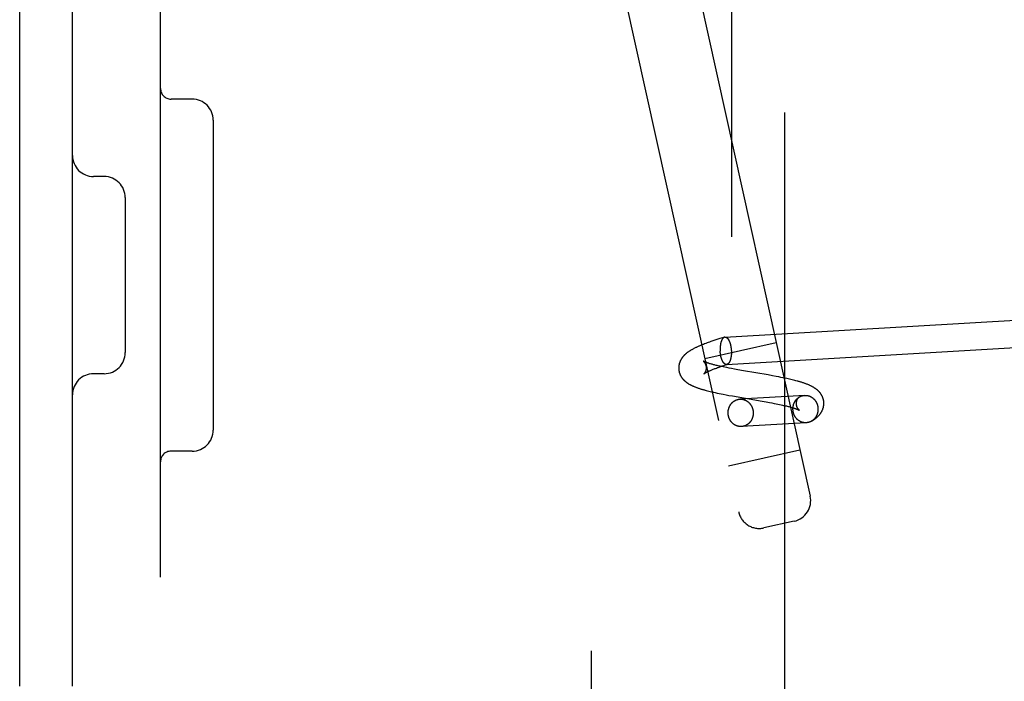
# Model space of a CAD drawing. Header units: inches. Extents: x 0 to 184, y 0 to 119.
# Tile 78 of 116: x 100.819 to 102.217, y 44.233 to 45.172. Entities that reach past the tile are written whole.
import ezdxf

# ---------------------------------------------------------------- set-up
doc = ezdxf.new("R2010")
doc.units = ezdxf.units.IN
doc.header["$LTSCALE"] = 10.121375
doc.header["$MEASUREMENT"] = 0
doc.linetypes.add('HIDDEN', pattern=[0.2, 0.1, -0.1])
doc.layers.add('DEFAULT_2', color=8, linetype='HIDDEN')

msp = doc.modelspace()

# ---------------------------------------------------------------- linework, layer by layer
at = {"layer": 'DEFAULT_2', "color": 8, "linetype": 'HIDDEN'}
for p, q in [((100.8185, 42.2016), (100.8185, 47.7016)), ((100.8935, 42.2016), (100.8935, 47.7016)), ((101.0185, 42.3566), (101.0185, 47.5466)), ((101.631, 43.2641), (101.631, 46.6391)), ((101.8295, 45.876), (101.8295, 44.0272)), ((101.9056, 44.0285), (101.9056, 45.8747)), ((101.5923, 45.5913), (101.8399, 44.4734)), ((101.7479, 45.3698), (101.9415, 44.4959)), ((101.0635, 45.0596), (101.0335, 45.0596)), ((101.0935, 45.0296), (101.0935, 44.5896)), ((100.9385, 44.9496), (100.9235, 44.9496)), ((100.9685, 44.9196), (100.9685, 44.6996)), ((101.8204, 44.7216), (102.3093, 44.7502)), ((101.8102, 44.7185), (101.8075, 44.7176)), ((101.813, 44.7194), (101.8102, 44.7185)), ((101.8168, 44.7206), (101.813, 44.7194)), ((101.8196, 44.7215), (101.8168, 44.7206)), ((101.7898, 44.7113), (101.7881, 44.7107)), ((101.7915, 44.712), (101.7898, 44.7113)), ((101.7933, 44.7126), (101.7915, 44.712)), ((101.7917, 44.6912), (101.8933, 44.7137)), ((101.795, 44.7133), (101.7933, 44.7126)), ((101.7967, 44.7139), (101.795, 44.7133)), ((101.7985, 44.7145), (101.7967, 44.7139)), ((101.8002, 44.7152), (101.7985, 44.7145)), ((101.802, 44.7158), (101.8002, 44.7152)), ((101.8047, 44.7167), (101.802, 44.7158)), ((101.8075, 44.7176), (101.8047, 44.7167)), ((101.8227, 44.6827), (102.2684, 44.7087)), ((101.7991, 44.6838), (101.7982, 44.6841)), ((101.8001, 44.6835), (101.7991, 44.6838)), ((101.8011, 44.6833), (101.8001, 44.6835)), ((101.8021, 44.683), (101.8011, 44.6833)), ((101.8032, 44.6827), (101.8021, 44.683)), ((101.8043, 44.6824), (101.8032, 44.6827)), ((101.8038, 44.6759), (101.8049, 44.6764)), ((101.8055, 44.6821), (101.8043, 44.6824)), ((101.8049, 44.6764), (101.806, 44.6768)), ((101.8067, 44.6818), (101.8055, 44.6821)), ((101.806, 44.6768), (101.8072, 44.6772)), ((101.808, 44.6814), (101.8067, 44.6818)), ((101.8072, 44.6772), (101.8084, 44.6777)), ((101.8093, 44.6811), (101.808, 44.6814)), ((101.8084, 44.6777), (101.8097, 44.6782)), ((101.8107, 44.6808), (101.8093, 44.6811)), ((101.8097, 44.6782), (101.811, 44.6786)), ((101.8121, 44.6805), (101.8107, 44.6808)), ((101.811, 44.6786), (101.8123, 44.6791)), ((101.8135, 44.6802), (101.8121, 44.6805)), ((101.8123, 44.6791), (101.8144, 44.6798)), ((101.8157, 44.6797), (101.8135, 44.6802)), ((101.8144, 44.6798), (101.8166, 44.6806)), ((101.818, 44.6792), (101.8157, 44.6797)), ((101.8166, 44.6806), (101.8188, 44.6813)), ((101.8204, 44.6787), (101.818, 44.6792)), ((101.8188, 44.6813), (101.8211, 44.6821)), ((101.8229, 44.6782), (101.8204, 44.6787)), ((101.8211, 44.6821), (101.8235, 44.6829)), ((101.8262, 44.6775), (101.8229, 44.6782)), ((101.8297, 44.6769), (101.8262, 44.6775)), ((101.8342, 44.676), (101.8297, 44.6769)), ((100.9385, 44.6696), (100.9235, 44.6696)), ((101.7981, 44.6736), (101.799, 44.6739)), ((101.799, 44.6739), (101.7998, 44.6743)), ((101.7998, 44.6743), (101.8007, 44.6747)), ((101.8007, 44.6747), (101.8017, 44.6751)), ((101.8017, 44.6751), (101.8027, 44.6755)), ((101.8027, 44.6755), (101.8038, 44.6759)), ((101.8389, 44.6752), (101.8342, 44.676)), ((101.8466, 44.6738), (101.8389, 44.6752)), ((101.8819, 44.6678), (101.8466, 44.6738)), ((101.888, 44.6667), (101.8819, 44.6678)), ((101.893, 44.6657), (101.888, 44.6667)), ((101.8969, 44.665), (101.893, 44.6657)), ((101.8999, 44.6644), (101.8969, 44.665)), ((101.9028, 44.6638), (101.8999, 44.6644)), ((101.9056, 44.6632), (101.9028, 44.6638)), ((101.9085, 44.6626), (101.9056, 44.6632)), ((101.9104, 44.6622), (101.9085, 44.6626)), ((101.9122, 44.6618), (101.9104, 44.6622)), ((101.9141, 44.6614), (101.9122, 44.6618)), ((101.9159, 44.661), (101.9141, 44.6614)), ((101.9177, 44.6605), (101.9159, 44.661)), ((101.9195, 44.6601), (101.9177, 44.6605)), ((101.9213, 44.6596), (101.9195, 44.6601)), ((101.7939, 44.6458), (101.7956, 44.6453)), ((101.7956, 44.6453), (101.7974, 44.6449)), ((101.7974, 44.6449), (101.7992, 44.6444)), ((101.7992, 44.6444), (101.8011, 44.644)), ((101.8011, 44.644), (101.8029, 44.6436)), ((101.8029, 44.6436), (101.8048, 44.6432)), ((101.8048, 44.6432), (101.8066, 44.6427)), ((101.8066, 44.6427), (101.8095, 44.6421)), ((101.8095, 44.6421), (101.8123, 44.6415)), ((101.8123, 44.6415), (101.8152, 44.641)), ((101.8152, 44.641), (101.8181, 44.6404)), ((101.8181, 44.6404), (101.8221, 44.6396)), ((101.8221, 44.6396), (101.826, 44.6389)), ((101.826, 44.6389), (101.8311, 44.638)), ((101.8311, 44.638), (101.8732, 44.6307)), ((101.9337, 44.6389), (101.8416, 44.6335)), ((101.9251, 44.6358), (101.9248, 44.6356)), ((101.8732, 44.6307), (101.8789, 44.6297)), ((101.8789, 44.6297), (101.8835, 44.6289)), ((101.8835, 44.6289), (101.887, 44.6282)), ((101.887, 44.6282), (101.8905, 44.6275)), ((101.8905, 44.6275), (101.893, 44.627)), ((101.893, 44.627), (101.8954, 44.6265)), ((101.8954, 44.6265), (101.8978, 44.626)), ((101.8978, 44.626), (101.9001, 44.6256)), ((101.9001, 44.6256), (101.9023, 44.6251)), ((101.9023, 44.6251), (101.9037, 44.6247)), ((101.9037, 44.6247), (101.9051, 44.6244)), ((101.9051, 44.6244), (101.9065, 44.6241)), ((101.9065, 44.6241), (101.9078, 44.6238)), ((101.9078, 44.6238), (101.909, 44.6235)), ((101.909, 44.6235), (101.9102, 44.6232)), ((101.9102, 44.6232), (101.9114, 44.6229)), ((101.9114, 44.6229), (101.9126, 44.6226)), ((101.9126, 44.6226), (101.9136, 44.6223)), ((101.9136, 44.6223), (101.9147, 44.622)), ((101.9147, 44.622), (101.9157, 44.6217)), ((101.9157, 44.6217), (101.9166, 44.6214)), ((101.9166, 44.6214), (101.9175, 44.6211)), ((101.9359, 44.5999), (101.8439, 44.5946)), ((101.0635, 44.5596), (101.0335, 44.5596)), ((101.8255, 44.5389), (101.927, 44.5613)), ((101.9187, 44.4602), (101.8757, 44.4506))]:
    msp.add_line(p, q, dxfattribs=at)
for points in [[(101.8196, 44.7215), (101.8196, 44.7215), (101.8195, 44.7214), (101.8193, 44.7214), (101.8192, 44.7213), (101.8191, 44.7213), (101.819, 44.7212), (101.8189, 44.7212), (101.8188, 44.7211), (101.8186, 44.721), (101.8185, 44.7209), (101.8184, 44.7209), (101.8183, 44.7208), (101.8182, 44.7207), (101.8181, 44.7206), (101.818, 44.7205), (101.8179, 44.7204), (101.8177, 44.7203), (101.8176, 44.7202), (101.8175, 44.7201), (101.8174, 44.7199), (101.8173, 44.7198), (101.8172, 44.7197), (101.8171, 44.7195), (101.817, 44.7194), (101.8169, 44.7193), (101.8168, 44.7191), (101.8167, 44.719), (101.8166, 44.7188), (101.8165, 44.7187), (101.8164, 44.7185), (101.8163, 44.7183), (101.8162, 44.7182), (101.8161, 44.718), (101.8161, 44.7178), (101.816, 44.7176), (101.8159, 44.7174), (101.8158, 44.7173), (101.8157, 44.7171), (101.8156, 44.7169), (101.8155, 44.7167), (101.8155, 44.7165), (101.8154, 44.7163), (101.8153, 44.716), (101.8152, 44.7158), (101.8152, 44.7156), (101.8151, 44.7154), (101.815, 44.7152), (101.8149, 44.715), (101.8149, 44.7147), (101.8148, 44.7145), (101.8147, 44.7143), (101.8147, 44.714), (101.8146, 44.7138), (101.8146, 44.7135), (101.8145, 44.7133), (101.8144, 44.7131), (101.8144, 44.7128), (101.8143, 44.7126), (101.8143, 44.7123), (101.8142, 44.712), (101.8142, 44.7118), (101.8141, 44.7115), (101.8141, 44.7113), (101.814, 44.711), (101.814, 44.7107), (101.814, 44.7104), (101.8139, 44.7102), (101.8139, 44.7099), (101.8139, 44.7096), (101.8138, 44.7093), (101.8138, 44.7091), (101.8138, 44.7088), (101.8137, 44.7085), (101.8137, 44.7082), (101.8137, 44.7079), (101.8137, 44.7076), (101.8137, 44.7074), (101.8136, 44.7071), (101.8136, 44.7068), (101.8136, 44.7065), (101.8136, 44.7062), (101.8136, 44.7059), (101.8136, 44.7056), (101.8136, 44.7053), (101.8136, 44.705), (101.8136, 44.7047), (101.8136, 44.7044), (101.8136, 44.7041), (101.8136, 44.7038), (101.8136, 44.7035), (101.8136, 44.7032), (101.8136, 44.7029), (101.8136, 44.7026), (101.8136, 44.7023), (101.8136, 44.702), (101.8136, 44.7017)], [(101.8204, 44.7216), (101.8203, 44.7216), (101.8202, 44.7216), (101.8201, 44.7216), (101.8199, 44.7216), (101.8198, 44.7216), (101.8197, 44.7215), (101.8196, 44.7215)], [(101.8204, 44.7216), (101.8205, 44.7217), (101.8207, 44.7217), (101.8208, 44.7216), (101.8209, 44.7216), (101.821, 44.7216), (101.8212, 44.7216), (101.8213, 44.7216), (101.8214, 44.7216), (101.8215, 44.7215), (101.8216, 44.7215), (101.8218, 44.7214), (101.8219, 44.7214), (101.822, 44.7214), (101.8221, 44.7213), (101.8223, 44.7212), (101.8224, 44.7212), (101.8225, 44.7211), (101.8226, 44.721), (101.8227, 44.721), (101.8229, 44.7209), (101.823, 44.7208), (101.8231, 44.7207), (101.8232, 44.7206), (101.8234, 44.7205), (101.8235, 44.7204), (101.8236, 44.7203), (101.8237, 44.7202), (101.8238, 44.7201), (101.8239, 44.7199), (101.8241, 44.7198), (101.8242, 44.7197), (101.8243, 44.7196), (101.8244, 44.7194), (101.8245, 44.7193), (101.8246, 44.7191), (101.8248, 44.719), (101.8249, 44.7188), (101.825, 44.7187), (101.8251, 44.7185), (101.8252, 44.7183), (101.8253, 44.7182), (101.8254, 44.718), (101.8255, 44.7178), (101.8256, 44.7176), (101.8257, 44.7175), (101.8258, 44.7173), (101.8259, 44.7171), (101.826, 44.7169), (101.8261, 44.7167), (101.8262, 44.7165), (101.8263, 44.7163), (101.8264, 44.7161), (101.8265, 44.7159), (101.8266, 44.7156), (101.8267, 44.7154), (101.8268, 44.7152), (101.8269, 44.715), (101.827, 44.7147), (101.8271, 44.7145), (101.8272, 44.7143), (101.8273, 44.714), (101.8274, 44.7138), (101.8274, 44.7136), (101.8275, 44.7133), (101.8276, 44.7131), (101.8277, 44.7128), (101.8278, 44.7126), (101.8278, 44.7123), (101.8279, 44.7121), (101.828, 44.7118), (101.8281, 44.7115), (101.8281, 44.7113), (101.8282, 44.711), (101.8283, 44.7107), (101.8283, 44.7105), (101.8284, 44.7102), (101.8285, 44.7099), (101.8285, 44.7096), (101.8286, 44.7094), (101.8286, 44.7091), (101.8287, 44.7088), (101.8287, 44.7085), (101.8288, 44.7082), (101.8288, 44.708), (101.8289, 44.7077), (101.8289, 44.7074), (101.829, 44.7071), (101.829, 44.7068), (101.8291, 44.7065), (101.8291, 44.7062), (101.8292, 44.7059), (101.8292, 44.7056), (101.8292, 44.7053), (101.8293, 44.705), (101.8293, 44.7047), (101.8293, 44.7044), (101.8294, 44.7041), (101.8294, 44.7038), (101.8294, 44.7035), (101.8294, 44.7032), (101.8294, 44.7029), (101.8295, 44.7026)], [(101.7881, 44.7107), (101.7873, 44.7103), (101.7865, 44.71), (101.7857, 44.7096), (101.7848, 44.7093), (101.784, 44.7089), (101.7832, 44.7086), (101.7823, 44.7082), (101.7815, 44.7078), (101.7806, 44.7074), (101.7798, 44.707), (101.7789, 44.7066), (101.7781, 44.7062), (101.7772, 44.7058), (101.7764, 44.7054), (101.7756, 44.705), (101.7749, 44.7045), (101.7741, 44.7041), (101.7734, 44.7037), (101.7727, 44.7033), (101.772, 44.7029), (101.7714, 44.7025), (101.7708, 44.7022), (101.7702, 44.7018), (101.7696, 44.7014), (101.769, 44.701), (101.7685, 44.7006), (101.7679, 44.7003), (101.7674, 44.6999), (101.7669, 44.6995), (101.7664, 44.6991), (101.766, 44.6988), (101.7655, 44.6984), (101.7651, 44.698), (101.7646, 44.6977), (101.7642, 44.6973), (101.7638, 44.6969), (101.7634, 44.6966), (101.7631, 44.6962), (101.7627, 44.6959), (101.7623, 44.6955), (101.762, 44.6951), (101.7617, 44.6948), (101.7613, 44.6944), (101.761, 44.694), (101.7607, 44.6937), (101.7604, 44.6933), (101.7601, 44.6929), (101.7598, 44.6925), (101.7595, 44.6921), (101.7592, 44.6917), (101.759, 44.6914), (101.7587, 44.691), (101.7585, 44.6906), (101.7582, 44.6902), (101.758, 44.6898), (101.7578, 44.6894), (101.7576, 44.689), (101.7573, 44.6886), (101.7571, 44.6882), (101.757, 44.6878), (101.7568, 44.6874), (101.7566, 44.6869), (101.7564, 44.6865), (101.7563, 44.6861), (101.7561, 44.6857), (101.756, 44.6853), (101.7558, 44.6849), (101.7557, 44.6845), (101.7556, 44.6841), (101.7555, 44.6836), (101.7554, 44.6832), (101.7553, 44.6828), (101.7552, 44.6824), (101.7551, 44.6819), (101.755, 44.6815), (101.755, 44.6811), (101.7549, 44.6807), (101.7548, 44.6802), (101.7548, 44.6798), (101.7548, 44.6794), (101.7547, 44.679), (101.7547, 44.6785), (101.7547, 44.6781), (101.7547, 44.6777), (101.7547, 44.6772), (101.7547, 44.6768), (101.7548, 44.6764)], [(101.8227, 44.6827), (101.8226, 44.6827), (101.8224, 44.6827), (101.8223, 44.6827), (101.8222, 44.6827), (101.8221, 44.6827), (101.822, 44.6828), (101.8218, 44.6828), (101.8217, 44.6828), (101.8216, 44.6828), (101.8215, 44.6829), (101.8213, 44.6829), (101.8212, 44.683), (101.8211, 44.683), (101.821, 44.6831), (101.8208, 44.6831), (101.8207, 44.6832), (101.8206, 44.6833), (101.8205, 44.6833), (101.8204, 44.6834), (101.8202, 44.6835), (101.8201, 44.6836), (101.82, 44.6837), (101.8199, 44.6838), (101.8198, 44.6839), (101.8196, 44.684), (101.8195, 44.6841), (101.8194, 44.6842), (101.8193, 44.6843), (101.8192, 44.6844), (101.819, 44.6846), (101.8189, 44.6847), (101.8188, 44.6848), (101.8187, 44.685), (101.8186, 44.6851), (101.8185, 44.6852), (101.8184, 44.6854), (101.8182, 44.6855), (101.8181, 44.6857), (101.818, 44.6859), (101.8179, 44.686), (101.8178, 44.6862), (101.8177, 44.6864), (101.8176, 44.6865), (101.8175, 44.6867), (101.8174, 44.6869), (101.8173, 44.6871), (101.8172, 44.6873), (101.8171, 44.6875), (101.817, 44.6877), (101.8169, 44.6879), (101.8168, 44.6881), (101.8167, 44.6883), (101.8166, 44.6885), (101.8165, 44.6887), (101.8164, 44.6889), (101.8163, 44.6892), (101.8162, 44.6894), (101.8161, 44.6896), (101.816, 44.6898), (101.8159, 44.6901), (101.8158, 44.6903), (101.8158, 44.6906), (101.8157, 44.6908), (101.8156, 44.691), (101.8155, 44.6913), (101.8154, 44.6915), (101.8153, 44.6918), (101.8153, 44.692), (101.8152, 44.6923), (101.8151, 44.6926), (101.8151, 44.6928), (101.815, 44.6931), (101.8149, 44.6934), (101.8148, 44.6936), (101.8148, 44.6939), (101.8147, 44.6942), (101.8147, 44.6944), (101.8146, 44.6947), (101.8145, 44.695), (101.8145, 44.6953), (101.8144, 44.6956), (101.8144, 44.6958), (101.8143, 44.6961), (101.8143, 44.6964), (101.8142, 44.6967), (101.8142, 44.697), (101.8141, 44.6973), (101.8141, 44.6976), (101.814, 44.6979), (101.814, 44.6982), (101.8139, 44.6984), (101.8139, 44.6987), (101.8139, 44.699), (101.8138, 44.6993), (101.8138, 44.6996), (101.8138, 44.6999), (101.8138, 44.7002), (101.8137, 44.7005), (101.8137, 44.7008), (101.8137, 44.7011), (101.8137, 44.7014), (101.8136, 44.7017)], [(101.8295, 44.6997), (101.8295, 44.6994), (101.8295, 44.6991), (101.8295, 44.6988), (101.8295, 44.6985), (101.8295, 44.6982), (101.8295, 44.6979), (101.8295, 44.6976), (101.8295, 44.6973), (101.8295, 44.697), (101.8294, 44.6967), (101.8294, 44.6964), (101.8294, 44.6961), (101.8294, 44.6959), (101.8293, 44.6956), (101.8293, 44.6953), (101.8293, 44.695), (101.8292, 44.6947), (101.8292, 44.6945), (101.8292, 44.6942), (101.8291, 44.6939), (101.8291, 44.6936), (101.8291, 44.6934), (101.829, 44.6931), (101.829, 44.6928), (101.8289, 44.6926), (101.8289, 44.6923), (101.8288, 44.6921), (101.8288, 44.6918), (101.8287, 44.6916), (101.8287, 44.6913), (101.8286, 44.6911), (101.8285, 44.6908), (101.8285, 44.6906), (101.8284, 44.6903), (101.8284, 44.6901), (101.8283, 44.6899), (101.8282, 44.6896), (101.8282, 44.6894), (101.8281, 44.6892), (101.828, 44.689), (101.8279, 44.6887), (101.8279, 44.6885), (101.8278, 44.6883), (101.8277, 44.6881), (101.8276, 44.6879), (101.8276, 44.6877), (101.8275, 44.6875), (101.8274, 44.6873), (101.8273, 44.6871), (101.8272, 44.6869), (101.8271, 44.6867), (101.8271, 44.6866), (101.827, 44.6864), (101.8269, 44.6862), (101.8268, 44.686), (101.8267, 44.6859), (101.8266, 44.6857), (101.8265, 44.6856), (101.8264, 44.6854), (101.8263, 44.6852), (101.8262, 44.6851), (101.8261, 44.685), (101.826, 44.6848), (101.8259, 44.6847), (101.8258, 44.6846), (101.8257, 44.6844), (101.8256, 44.6843), (101.8255, 44.6842), (101.8254, 44.6841), (101.8253, 44.684), (101.8251, 44.6839), (101.825, 44.6838), (101.8249, 44.6837), (101.8248, 44.6836), (101.8247, 44.6835), (101.8246, 44.6834), (101.8245, 44.6833), (101.8244, 44.6833), (101.8242, 44.6832), (101.8241, 44.6831), (101.824, 44.6831), (101.8239, 44.683), (101.8238, 44.683), (101.8237, 44.6829), (101.8235, 44.6829)], [(101.8295, 44.7026), (101.8295, 44.7023), (101.8295, 44.702), (101.8295, 44.7017), (101.8295, 44.7014), (101.8295, 44.7011), (101.8295, 44.7008), (101.8295, 44.7005), (101.8295, 44.7002), (101.8295, 44.6999)], [(101.7548, 44.6764), (101.7548, 44.676), (101.7548, 44.6756), (101.7549, 44.6752), (101.7549, 44.6747), (101.755, 44.6743), (101.755, 44.6739), (101.7551, 44.6734), (101.7552, 44.673), (101.7553, 44.6726), (101.7554, 44.6722), (101.7555, 44.6717), (101.7556, 44.6713), (101.7558, 44.6709), (101.7559, 44.6705), (101.756, 44.6701), (101.7562, 44.6697), (101.7563, 44.6693), (101.7565, 44.6689), (101.7567, 44.6684), (101.7569, 44.668), (101.757, 44.6676), (101.7572, 44.6672), (101.7574, 44.6669), (101.7577, 44.6665), (101.7579, 44.6661), (101.7581, 44.6657), (101.7583, 44.6653), (101.7586, 44.6649), (101.7588, 44.6645), (101.7591, 44.6642), (101.7593, 44.6638), (101.7596, 44.6634), (101.7599, 44.663), (101.7602, 44.6627), (101.7605, 44.6623), (101.7608, 44.6619), (101.7611, 44.6616), (101.7615, 44.6612), (101.7618, 44.6608), (101.7621, 44.6605), (101.7625, 44.6602), (101.7628, 44.6598), (101.7632, 44.6595), (101.7636, 44.6591), (101.764, 44.6588), (101.7643, 44.6585), (101.7647, 44.6582), (101.7651, 44.6579), (101.7655, 44.6575), (101.766, 44.6572), (101.7664, 44.6569), (101.7669, 44.6566), (101.7673, 44.6563), (101.7678, 44.656), (101.7683, 44.6556), (101.7688, 44.6553), (101.7693, 44.655), (101.7698, 44.6547), (101.7704, 44.6544), (101.7709, 44.6541), (101.7715, 44.6538), (101.7721, 44.6535), (101.7727, 44.6532), (101.7733, 44.6529), (101.7739, 44.6526), (101.7746, 44.6523), (101.7753, 44.652), (101.7759, 44.6517), (101.7767, 44.6514), (101.7774, 44.6511), (101.7782, 44.6508), (101.779, 44.6505), (101.7798, 44.6501), (101.7806, 44.6498), (101.7815, 44.6495), (101.7824, 44.6492), (101.7833, 44.6489), (101.7842, 44.6486), (101.785, 44.6483), (101.7859, 44.648), (101.7868, 44.6478), (101.7877, 44.6475), (101.7885, 44.6472), (101.7894, 44.647), (101.7903, 44.6467), (101.7912, 44.6465), (101.7921, 44.6463), (101.7939, 44.6458)], [(101.7982, 44.6841), (101.7973, 44.6844), (101.7969, 44.6845), (101.7965, 44.6846), (101.7961, 44.6848), (101.7958, 44.6849), (101.7954, 44.685), (101.7951, 44.6851), (101.7947, 44.6853), (101.7944, 44.6854), (101.7941, 44.6855), (101.7938, 44.6856), (101.7935, 44.6857), (101.7932, 44.6858), (101.7929, 44.6859), (101.7927, 44.686), (101.7924, 44.6861), (101.7922, 44.6862), (101.792, 44.6863), (101.7918, 44.6864), (101.7916, 44.6865), (101.7914, 44.6866), (101.7912, 44.6867), (101.791, 44.6867), (101.7909, 44.6868), (101.7907, 44.6869), (101.7906, 44.6869), (101.7904, 44.687), (101.7903, 44.6871), (101.7902, 44.6871), (101.7901, 44.6872), (101.79, 44.6872), (101.7899, 44.6873), (101.7899, 44.6873), (101.7898, 44.6874), (101.7897, 44.6874), (101.7897, 44.6874), (101.7896, 44.6875), (101.7896, 44.6875), (101.7896, 44.6875), (101.7895, 44.6875), (101.7895, 44.6875), (101.7895, 44.6875)], [(101.7895, 44.6875), (101.7895, 44.6875), (101.7895, 44.6875), (101.7895, 44.6875), (101.7895, 44.6875), (101.7895, 44.6875), (101.7895, 44.6875), (101.7896, 44.6875), (101.7896, 44.6875), (101.7896, 44.6874), (101.7897, 44.6874), (101.7897, 44.6874), (101.7898, 44.6873), (101.7898, 44.6873), (101.7899, 44.6872), (101.7899, 44.6872), (101.79, 44.6871), (101.7901, 44.687), (101.7902, 44.687), (101.7902, 44.6869), (101.7903, 44.6868), (101.7904, 44.6867), (101.7905, 44.6866), (101.7906, 44.6865), (101.7907, 44.6864), (101.7908, 44.6863), (101.7909, 44.6861), (101.791, 44.686), (101.7911, 44.6859), (101.7912, 44.6857), (101.7913, 44.6856), (101.7914, 44.6854), (101.7916, 44.6852), (101.7917, 44.6851), (101.7918, 44.6849), (101.7919, 44.6847), (101.792, 44.6845), (101.7921, 44.6842), (101.7923, 44.684), (101.7924, 44.6838), (101.7925, 44.6835), (101.7926, 44.6833), (101.7927, 44.683), (101.7928, 44.6828), (101.7929, 44.6825), (101.793, 44.6822), (101.7931, 44.6819), (101.7932, 44.6816), (101.7933, 44.6813), (101.7934, 44.681), (101.7934, 44.6807), (101.7935, 44.6803), (101.7935, 44.68), (101.7936, 44.6797), (101.7936, 44.6793), (101.7937, 44.679), (101.7937, 44.6787)], [(101.7937, 44.6787), (101.7937, 44.6784), (101.7937, 44.678), (101.7937, 44.6777), (101.7937, 44.6774), (101.7937, 44.677), (101.7937, 44.6767), (101.7936, 44.6764), (101.7936, 44.6761), (101.7935, 44.6758), (101.7935, 44.6755), (101.7934, 44.6752), (101.7934, 44.6749), (101.7933, 44.6746), (101.7932, 44.6743), (101.7932, 44.674), (101.7931, 44.6738), (101.793, 44.6735), (101.7929, 44.6733), (101.7928, 44.673), (101.7927, 44.6728), (101.7926, 44.6726), (101.7925, 44.6724), (101.7924, 44.6722), (101.7923, 44.672), (101.7923, 44.6718), (101.7922, 44.6716), (101.7921, 44.6714), (101.792, 44.6713), (101.7919, 44.6711), (101.7918, 44.671), (101.7917, 44.6709), (101.7916, 44.6707), (101.7915, 44.6706), (101.7915, 44.6705), (101.7914, 44.6704), (101.7913, 44.6703), (101.7912, 44.6702), (101.7912, 44.6701), (101.7911, 44.67), (101.791, 44.6699), (101.791, 44.6699), (101.7909, 44.6698), (101.7909, 44.6697), (101.7908, 44.6697), (101.7908, 44.6696), (101.7907, 44.6696), (101.7907, 44.6695), (101.7907, 44.6695), (101.7906, 44.6695), (101.7906, 44.6695), (101.7906, 44.6694), (101.7906, 44.6694), (101.7906, 44.6694)], [(101.8235, 44.6829), (101.8234, 44.6828), (101.8233, 44.6828), (101.8232, 44.6828), (101.8231, 44.6828), (101.8229, 44.6827), (101.8228, 44.6827), (101.8227, 44.6827)], [(101.7906, 44.6694), (101.7906, 44.6694), (101.7906, 44.6694), (101.7906, 44.6694), (101.7906, 44.6694), (101.7906, 44.6695), (101.7906, 44.6695), (101.7907, 44.6695), (101.7907, 44.6695), (101.7907, 44.6696), (101.7908, 44.6696), (101.7909, 44.6697), (101.7909, 44.6697), (101.791, 44.6698), (101.7911, 44.6698), (101.7912, 44.6699), (101.7913, 44.6699), (101.7914, 44.67), (101.7915, 44.6701), (101.7916, 44.6702), (101.7918, 44.6703), (101.7919, 44.6704), (101.7921, 44.6704), (101.7922, 44.6705), (101.7924, 44.6707), (101.7926, 44.6708), (101.7928, 44.6709), (101.793, 44.671), (101.7932, 44.6711), (101.7934, 44.6712), (101.7937, 44.6714), (101.7939, 44.6715), (101.7942, 44.6716), (101.7944, 44.6718), (101.7947, 44.6719), (101.795, 44.6721), (101.7953, 44.6722), (101.7956, 44.6724), (101.7959, 44.6725), (101.7963, 44.6727), (101.7966, 44.6729), (101.797, 44.673), (101.7974, 44.6732), (101.7977, 44.6734), (101.7981, 44.6736)], [(101.9609, 44.6288), (101.9608, 44.6293), (101.9608, 44.6297), (101.9608, 44.6301), (101.9607, 44.6305), (101.9607, 44.631), (101.9606, 44.6314), (101.9605, 44.6318), (101.9604, 44.6323), (101.9603, 44.6327), (101.9602, 44.6331), (101.9601, 44.6335), (101.96, 44.634), (101.9599, 44.6344), (101.9597, 44.6348), (101.9596, 44.6352), (101.9594, 44.6356), (101.9593, 44.636), (101.9591, 44.6364), (101.959, 44.6368), (101.9588, 44.6372), (101.9586, 44.6376), (101.9584, 44.638), (101.9582, 44.6384), (101.958, 44.6388), (101.9578, 44.6392), (101.9575, 44.6396), (101.9573, 44.64), (101.957, 44.6404), (101.9568, 44.6408), (101.9565, 44.6411), (101.9563, 44.6415), (101.956, 44.6419), (101.9557, 44.6423), (101.9554, 44.6426), (101.9551, 44.643), (101.9548, 44.6434), (101.9545, 44.6437), (101.9541, 44.6441), (101.9538, 44.6444), (101.9535, 44.6448), (101.9531, 44.6451), (101.9528, 44.6455), (101.9524, 44.6458), (101.952, 44.6461), (101.9517, 44.6465), (101.9513, 44.6468), (101.9509, 44.6471), (101.9505, 44.6474), (101.9501, 44.6478), (101.9496, 44.6481), (101.9492, 44.6484), (101.9487, 44.6487), (101.9483, 44.649), (101.9478, 44.6493), (101.9473, 44.6497), (101.9468, 44.65), (101.9462, 44.6503), (101.9456, 44.6507), (101.945, 44.651), (101.9444, 44.6513), (101.9438, 44.6516), (101.9432, 44.652), (101.9425, 44.6523), (101.9418, 44.6526), (101.9411, 44.653), (101.9404, 44.6533), (101.9396, 44.6536), (101.9389, 44.6539), (101.938, 44.6543), (101.9372, 44.6546), (101.9363, 44.655), (101.9354, 44.6553), (101.9346, 44.6556), (101.9337, 44.6559), (101.9328, 44.6562), (101.9319, 44.6565), (101.931, 44.6568), (101.9302, 44.6571), (101.9293, 44.6574), (101.9284, 44.6576), (101.9275, 44.6579), (101.9266, 44.6581), (101.9258, 44.6584), (101.9249, 44.6587), (101.924, 44.6589), (101.9231, 44.6591), (101.9213, 44.6596)], [(101.917, 44.6184), (101.917, 44.6186), (101.917, 44.6189), (101.917, 44.6192), (101.917, 44.6195), (101.917, 44.6198), (101.917, 44.6201), (101.917, 44.6204), (101.917, 44.6207), (101.917, 44.621), (101.9171, 44.6213), (101.9171, 44.6216), (101.9171, 44.6219), (101.9171, 44.6222), (101.9172, 44.6225), (101.9172, 44.6228), (101.9173, 44.623), (101.9173, 44.6233), (101.9174, 44.6236), (101.9174, 44.6239), (101.9175, 44.6242), (101.9176, 44.6245), (101.9176, 44.6248), (101.9177, 44.625), (101.9178, 44.6253), (101.9179, 44.6256), (101.9179, 44.6259), (101.918, 44.6262), (101.9181, 44.6264), (101.9182, 44.6267), (101.9183, 44.627), (101.9184, 44.6272), (101.9185, 44.6275), (101.9186, 44.6278), (101.9188, 44.628), (101.9189, 44.6283), (101.919, 44.6286), (101.9191, 44.6288), (101.9193, 44.6291), (101.9194, 44.6293), (101.9195, 44.6296), (101.9197, 44.6298), (101.9198, 44.6301), (101.92, 44.6303), (101.9201, 44.6306), (101.9203, 44.6308), (101.9204, 44.6311), (101.9206, 44.6313), (101.9207, 44.6315), (101.9209, 44.6318), (101.9211, 44.632), (101.9213, 44.6322), (101.9214, 44.6324), (101.9216, 44.6326), (101.9218, 44.6329), (101.922, 44.6331), (101.9222, 44.6333), (101.9224, 44.6335), (101.9226, 44.6337), (101.9227, 44.6339), (101.9229, 44.6341), (101.9231, 44.6343), (101.9234, 44.6345), (101.9236, 44.6346), (101.9238, 44.6348), (101.924, 44.635), (101.9242, 44.6352), (101.9244, 44.6353), (101.9246, 44.6355), (101.9248, 44.6356)], [(101.9219, 44.6266), (101.9219, 44.6269), (101.9219, 44.6272), (101.9219, 44.6276), (101.9219, 44.6279), (101.9219, 44.6282), (101.922, 44.6285), (101.922, 44.6289), (101.922, 44.6292), (101.9221, 44.6295), (101.9221, 44.6298), (101.9222, 44.6301), (101.9223, 44.6304), (101.9223, 44.6307), (101.9224, 44.631), (101.9225, 44.6312), (101.9226, 44.6315), (101.9226, 44.6318), (101.9227, 44.632), (101.9228, 44.6322), (101.9229, 44.6325), (101.923, 44.6327), (101.9231, 44.6329), (101.9232, 44.6331), (101.9233, 44.6333), (101.9234, 44.6335), (101.9235, 44.6336), (101.9236, 44.6338), (101.9236, 44.634), (101.9237, 44.6341), (101.9238, 44.6343), (101.9239, 44.6344), (101.924, 44.6345), (101.9241, 44.6347), (101.9242, 44.6348), (101.9242, 44.6349), (101.9243, 44.635), (101.9244, 44.6351), (101.9245, 44.6352), (101.9245, 44.6353), (101.9246, 44.6353), (101.9247, 44.6354), (101.9247, 44.6355), (101.9248, 44.6355), (101.9248, 44.6356), (101.9249, 44.6356), (101.9249, 44.6357), (101.9249, 44.6357), (101.925, 44.6358), (101.925, 44.6358), (101.925, 44.6358), (101.925, 44.6358), (101.9251, 44.6358), (101.9251, 44.6358)], [(101.9248, 44.6356), (101.9249, 44.6357), (101.9251, 44.6358), (101.9253, 44.636), (101.9255, 44.6361), (101.9258, 44.6363), (101.926, 44.6364), (101.9262, 44.6366), (101.9265, 44.6367), (101.9267, 44.6368), (101.927, 44.637), (101.9272, 44.6371), (101.9274, 44.6372), (101.9277, 44.6373), (101.9279, 44.6375), (101.9282, 44.6376), (101.9284, 44.6377), (101.9287, 44.6378), (101.9289, 44.6379), (101.9292, 44.638), (101.9295, 44.638), (101.9297, 44.6381), (101.93, 44.6382), (101.9302, 44.6383), (101.9305, 44.6384), (101.9307, 44.6384), (101.931, 44.6385), (101.9313, 44.6385), (101.9315, 44.6386), (101.9318, 44.6386), (101.9321, 44.6387), (101.9323, 44.6387), (101.9326, 44.6388), (101.9329, 44.6388), (101.9331, 44.6388), (101.9334, 44.6388), (101.9337, 44.6389)], [(101.9337, 44.6389), (101.9339, 44.6389), (101.9342, 44.6389), (101.9345, 44.6389), (101.9348, 44.6389), (101.935, 44.6389), (101.9353, 44.6389), (101.9356, 44.6389), (101.9358, 44.6388), (101.9361, 44.6388), (101.9364, 44.6388), (101.9366, 44.6388), (101.9369, 44.6387), (101.9372, 44.6387), (101.9374, 44.6386), (101.9377, 44.6386), (101.938, 44.6385), (101.9382, 44.6385), (101.9385, 44.6384), (101.9388, 44.6384), (101.939, 44.6383), (101.9393, 44.6382), (101.9395, 44.6381), (101.9398, 44.638), (101.9401, 44.638), (101.9403, 44.6379), (101.9406, 44.6378), (101.9408, 44.6377), (101.9411, 44.6376), (101.9413, 44.6375), (101.9416, 44.6373), (101.9418, 44.6372), (101.9421, 44.6371), (101.9423, 44.637), (101.9426, 44.6369), (101.9428, 44.6367), (101.943, 44.6366), (101.9433, 44.6364), (101.9435, 44.6363), (101.9437, 44.6362), (101.944, 44.636), (101.9442, 44.6358), (101.9444, 44.6357), (101.9447, 44.6355), (101.9449, 44.6354), (101.9451, 44.6352), (101.9453, 44.635), (101.9455, 44.6348), (101.9458, 44.6346), (101.946, 44.6345), (101.9462, 44.6343), (101.9464, 44.6341), (101.9466, 44.6339), (101.9468, 44.6337), (101.947, 44.6335), (101.9472, 44.6333), (101.9474, 44.6331), (101.9476, 44.6329), (101.9477, 44.6327), (101.9479, 44.6324), (101.9481, 44.6322), (101.9483, 44.632), (101.9485, 44.6318), (101.9486, 44.6315), (101.9488, 44.6313), (101.949, 44.6311), (101.9491, 44.6308), (101.9493, 44.6306), (101.9494, 44.6304), (101.9496, 44.6301), (101.9497, 44.6299), (101.9499, 44.6296), (101.95, 44.6294), (101.9502, 44.6291), (101.9503, 44.6288), (101.9504, 44.6286), (101.9506, 44.6283), (101.9507, 44.6281), (101.9508, 44.6278), (101.9509, 44.6275), (101.951, 44.6273), (101.9511, 44.627), (101.9513, 44.6267), (101.9514, 44.6264), (101.9515, 44.6262), (101.9516, 44.6259), (101.9516, 44.6256), (101.9517, 44.6253), (101.9518, 44.6251), (101.9519, 44.6248), (101.952, 44.6245), (101.952, 44.6242), (101.9521, 44.6239), (101.9522, 44.6236), (101.9522, 44.6233), (101.9523, 44.6231), (101.9523, 44.6228), (101.9524, 44.6225), (101.9524, 44.6222), (101.9525, 44.6219), (101.9525, 44.6216), (101.9525, 44.6213), (101.9526, 44.621), (101.9526, 44.6207), (101.9526, 44.6204)], [(101.825, 44.613), (101.8249, 44.6133), (101.8249, 44.6136), (101.8249, 44.6139), (101.8249, 44.6142), (101.8249, 44.6145), (101.8249, 44.6148), (101.8249, 44.6151), (101.825, 44.6154), (101.825, 44.6157), (101.825, 44.616), (101.825, 44.6163), (101.8251, 44.6166), (101.8251, 44.6169), (101.8251, 44.6172), (101.8252, 44.6175), (101.8252, 44.6178), (101.8253, 44.6181), (101.8253, 44.6183), (101.8254, 44.6186), (101.8255, 44.6189), (101.8255, 44.6192), (101.8256, 44.6195), (101.8257, 44.6198), (101.8257, 44.6201), (101.8258, 44.6204), (101.8259, 44.6206), (101.826, 44.6209), (101.8261, 44.6212), (101.8262, 44.6215), (101.8263, 44.6218), (101.8264, 44.622), (101.8265, 44.6223), (101.8267, 44.6226), (101.8268, 44.6229), (101.8269, 44.6231), (101.827, 44.6234), (101.8272, 44.6236), (101.8273, 44.6239), (101.8274, 44.6242), (101.8276, 44.6244), (101.8277, 44.6247), (101.8279, 44.6249), (101.828, 44.6252), (101.8282, 44.6254), (101.8283, 44.6257), (101.8285, 44.6259), (101.8287, 44.6261), (101.8288, 44.6264), (101.829, 44.6266), (101.8292, 44.6268), (101.8294, 44.627), (101.8295, 44.6273), (101.8297, 44.6275), (101.8299, 44.6277), (101.8301, 44.6279), (101.8303, 44.6281), (101.8305, 44.6283), (101.8307, 44.6285), (101.8309, 44.6287), (101.8311, 44.6289), (101.8313, 44.6291), (101.8315, 44.6293), (101.8318, 44.6295), (101.832, 44.6297), (101.8322, 44.6298), (101.8324, 44.63), (101.8326, 44.6302), (101.8329, 44.6304), (101.8331, 44.6305), (101.8333, 44.6307), (101.8336, 44.6308), (101.8338, 44.631), (101.834, 44.6311), (101.8343, 44.6313), (101.8345, 44.6314), (101.8348, 44.6315), (101.835, 44.6317), (101.8353, 44.6318), (101.8355, 44.6319), (101.8358, 44.632), (101.836, 44.6321), (101.8363, 44.6323), (101.8365, 44.6324), (101.8368, 44.6325), (101.837, 44.6326), (101.8373, 44.6326), (101.8376, 44.6327), (101.8378, 44.6328), (101.8381, 44.6329), (101.8384, 44.633), (101.8386, 44.633), (101.8389, 44.6331), (101.8392, 44.6332), (101.8394, 44.6332), (101.8397, 44.6333), (101.84, 44.6333), (101.8402, 44.6333), (101.8405, 44.6334), (101.8408, 44.6334), (101.8411, 44.6334), (101.8413, 44.6335), (101.8416, 44.6335)], [(101.8416, 44.6335), (101.8419, 44.6335), (101.8422, 44.6335), (101.8424, 44.6335), (101.8427, 44.6335), (101.843, 44.6335), (101.8433, 44.6335), (101.8435, 44.6335), (101.8438, 44.6335), (101.8441, 44.6334), (101.8444, 44.6334), (101.8446, 44.6334), (101.8449, 44.6333), (101.8452, 44.6333), (101.8454, 44.6333), (101.8457, 44.6332), (101.846, 44.6331), (101.8463, 44.6331), (101.8465, 44.633), (101.8468, 44.633), (101.8471, 44.6329), (101.8473, 44.6328), (101.8476, 44.6327), (101.8478, 44.6326), (101.8481, 44.6325), (101.8484, 44.6324), (101.8486, 44.6323), (101.8489, 44.6322), (101.8491, 44.6321), (101.8494, 44.632), (101.8497, 44.6319), (101.8499, 44.6318), (101.8502, 44.6317), (101.8504, 44.6315), (101.8507, 44.6314), (101.8509, 44.6313), (101.8511, 44.6311), (101.8514, 44.631), (101.8516, 44.6308), (101.8519, 44.6307), (101.8521, 44.6305), (101.8523, 44.6303), (101.8526, 44.6302), (101.8528, 44.63), (101.853, 44.6298), (101.8532, 44.6297), (101.8535, 44.6295), (101.8537, 44.6293), (101.8539, 44.6291), (101.8541, 44.6289), (101.8543, 44.6287), (101.8545, 44.6285), (101.8547, 44.6283), (101.8549, 44.6281), (101.8551, 44.6279), (101.8553, 44.6277), (101.8555, 44.6275), (101.8557, 44.6273), (101.8559, 44.627), (101.8561, 44.6268), (101.8563, 44.6266), (101.8564, 44.6263), (101.8566, 44.6261), (101.8568, 44.6259), (101.8569, 44.6256), (101.8571, 44.6254), (101.8573, 44.6251), (101.8574, 44.6249), (101.8576, 44.6246), (101.8577, 44.6244), (101.8579, 44.6241), (101.858, 44.6239), (101.8582, 44.6236), (101.8583, 44.6234), (101.8584, 44.6231), (101.8586, 44.6228), (101.8587, 44.6226), (101.8588, 44.6223), (101.8589, 44.622), (101.859, 44.6217), (101.8591, 44.6215), (101.8593, 44.6212), (101.8594, 44.6209), (101.8594, 44.6206), (101.8595, 44.6203), (101.8596, 44.6201), (101.8597, 44.6198), (101.8598, 44.6195), (101.8599, 44.6192), (101.86, 44.6189), (101.86, 44.6186), (101.8601, 44.6183), (101.8601, 44.618), (101.8602, 44.6177), (101.8603, 44.6174), (101.8603, 44.6171), (101.8604, 44.6168), (101.8604, 44.6165), (101.8604, 44.6163), (101.8605, 44.616), (101.8605, 44.6157), (101.8605, 44.6154), (101.8605, 44.6151)], [(101.9175, 44.6211), (101.9184, 44.6209), (101.9188, 44.6207), (101.9192, 44.6206), (101.9196, 44.6205), (101.9199, 44.6204), (101.9203, 44.6202), (101.9206, 44.6201), (101.921, 44.62), (101.9213, 44.6199), (101.9216, 44.6198), (101.9219, 44.6197), (101.9222, 44.6195), (101.9225, 44.6194), (101.9227, 44.6193), (101.923, 44.6192), (101.9232, 44.6191), (101.9235, 44.619), (101.9237, 44.6189), (101.9239, 44.6189), (101.9241, 44.6188), (101.9243, 44.6187), (101.9245, 44.6186), (101.9246, 44.6185), (101.9248, 44.6185), (101.9249, 44.6184), (101.9251, 44.6183), (101.9252, 44.6183), (101.9253, 44.6182), (101.9254, 44.6181), (101.9255, 44.6181), (101.9256, 44.618), (101.9257, 44.618), (101.9258, 44.6179), (101.9259, 44.6179), (101.9259, 44.6179), (101.926, 44.6178), (101.926, 44.6178), (101.926, 44.6178), (101.9261, 44.6178), (101.9261, 44.6178), (101.9261, 44.6177), (101.9261, 44.6177)], [(101.9261, 44.6177), (101.9261, 44.6177), (101.9261, 44.6177), (101.9261, 44.6177), (101.9261, 44.6177), (101.9261, 44.6178), (101.9261, 44.6178), (101.9261, 44.6178), (101.926, 44.6178), (101.926, 44.6178), (101.926, 44.6179), (101.9259, 44.6179), (101.9259, 44.6179), (101.9258, 44.618), (101.9257, 44.618), (101.9257, 44.6181), (101.9256, 44.6182), (101.9255, 44.6182), (101.9255, 44.6183), (101.9254, 44.6184), (101.9253, 44.6185), (101.9252, 44.6186), (101.9251, 44.6187), (101.925, 44.6188), (101.9249, 44.6189), (101.9248, 44.619), (101.9247, 44.6191), (101.9246, 44.6193), (101.9245, 44.6194), (101.9244, 44.6195), (101.9243, 44.6197), (101.9242, 44.6199), (101.9241, 44.62), (101.924, 44.6202), (101.9238, 44.6204), (101.9237, 44.6206), (101.9236, 44.6208), (101.9235, 44.621), (101.9234, 44.6213), (101.9233, 44.6215), (101.9231, 44.6217), (101.923, 44.622), (101.9229, 44.6222), (101.9228, 44.6225), (101.9227, 44.6228), (101.9226, 44.6231), (101.9225, 44.6234), (101.9224, 44.6237), (101.9223, 44.624), (101.9223, 44.6243), (101.9222, 44.6246), (101.9221, 44.6249), (101.9221, 44.6253), (101.922, 44.6256), (101.922, 44.6259), (101.922, 44.6263), (101.9219, 44.6266)], [(101.9434, 44.6022), (101.9441, 44.6026), (101.9447, 44.603), (101.9453, 44.6034), (101.9459, 44.6038), (101.9465, 44.6042), (101.9471, 44.6046), (101.9476, 44.6049), (101.9481, 44.6053), (101.9486, 44.6057), (101.9491, 44.606), (101.9496, 44.6064), (101.95, 44.6068), (101.9505, 44.6071), (101.9509, 44.6075), (101.9513, 44.6079), (101.9517, 44.6082), (101.9521, 44.6086), (101.9524, 44.6089), (101.9528, 44.6093), (101.9532, 44.6096), (101.9535, 44.61), (101.9538, 44.6104), (101.9542, 44.6107), (101.9545, 44.6111), (101.9548, 44.6114), (101.9551, 44.6118), (101.9554, 44.6122), (101.9557, 44.6126), (101.956, 44.6129), (101.9562, 44.6133), (101.9565, 44.6137), (101.9568, 44.6141), (101.957, 44.6145), (101.9573, 44.6149), (101.9575, 44.6153), (101.9577, 44.6157), (101.958, 44.6161), (101.9582, 44.6165), (101.9584, 44.6169), (101.9586, 44.6173), (101.9587, 44.6177), (101.9589, 44.6181), (101.9591, 44.6185), (101.9593, 44.6189), (101.9594, 44.6193), (101.9596, 44.6197), (101.9597, 44.6201), (101.9598, 44.6205), (101.96, 44.6209), (101.9601, 44.6213), (101.9602, 44.6217), (101.9603, 44.6221), (101.9604, 44.6226), (101.9605, 44.623), (101.9605, 44.6234), (101.9606, 44.6238), (101.9607, 44.6242), (101.9607, 44.6247), (101.9608, 44.6251), (101.9608, 44.6255), (101.9609, 44.6259), (101.9609, 44.6263), (101.9609, 44.6268), (101.9609, 44.6272), (101.9609, 44.6276), (101.9609, 44.628), (101.9609, 44.6285), (101.9609, 44.6288)], [(101.9526, 44.6204), (101.9526, 44.6201), (101.9526, 44.6198), (101.9526, 44.6195), (101.9526, 44.6193), (101.9526, 44.619), (101.9526, 44.6187), (101.9526, 44.6184), (101.9526, 44.6181), (101.9526, 44.6178), (101.9526, 44.6175), (101.9525, 44.6172), (101.9525, 44.6169), (101.9525, 44.6166), (101.9524, 44.6163), (101.9524, 44.616), (101.9524, 44.6157), (101.9523, 44.6155), (101.9523, 44.6152), (101.9522, 44.6149), (101.9521, 44.6146), (101.9521, 44.6143), (101.952, 44.614), (101.9519, 44.6137), (101.9518, 44.6135), (101.9518, 44.6132), (101.9517, 44.6129), (101.9516, 44.6126), (101.9515, 44.6123), (101.9514, 44.6121), (101.9513, 44.6118), (101.9512, 44.6115), (101.9511, 44.6113), (101.951, 44.611), (101.9509, 44.6107), (101.9507, 44.6105), (101.9506, 44.6102), (101.9505, 44.6099), (101.9504, 44.6097), (101.9502, 44.6094), (101.9501, 44.6092), (101.95, 44.6089), (101.9498, 44.6087), (101.9497, 44.6084), (101.9495, 44.6082), (101.9494, 44.608), (101.9492, 44.6077), (101.949, 44.6075), (101.9489, 44.6073), (101.9487, 44.607), (101.9485, 44.6068), (101.9484, 44.6066), (101.9482, 44.6064), (101.948, 44.6061), (101.9478, 44.6059), (101.9476, 44.6057), (101.9475, 44.6055), (101.9473, 44.6053), (101.9471, 44.6051), (101.9469, 44.6049), (101.9467, 44.6047), (101.9465, 44.6045), (101.9463, 44.6043), (101.9461, 44.6041), (101.9459, 44.604), (101.9456, 44.6038), (101.9454, 44.6036), (101.9452, 44.6034), (101.945, 44.6033), (101.9448, 44.6031), (101.9445, 44.6029), (101.9443, 44.6028), (101.9441, 44.6026), (101.9439, 44.6025), (101.9436, 44.6023)], [(101.8439, 44.5946), (101.8436, 44.5945), (101.8433, 44.5945), (101.8431, 44.5945), (101.8428, 44.5945), (101.8425, 44.5945), (101.8422, 44.5945), (101.842, 44.5946), (101.8417, 44.5946), (101.8414, 44.5946), (101.8411, 44.5946), (101.8409, 44.5947), (101.8406, 44.5947), (101.8403, 44.5947), (101.8401, 44.5948), (101.8398, 44.5948), (101.8395, 44.5949), (101.8392, 44.5949), (101.839, 44.595), (101.8387, 44.5951), (101.8384, 44.5952), (101.8382, 44.5952), (101.8379, 44.5953), (101.8376, 44.5954), (101.8374, 44.5955), (101.8371, 44.5956), (101.8369, 44.5957), (101.8366, 44.5958), (101.8363, 44.5959), (101.8361, 44.596), (101.8358, 44.5961), (101.8356, 44.5962), (101.8353, 44.5964), (101.8351, 44.5965), (101.8348, 44.5966), (101.8346, 44.5968), (101.8343, 44.5969), (101.8341, 44.5971), (101.8339, 44.5972), (101.8336, 44.5974), (101.8334, 44.5975), (101.8332, 44.5977), (101.8329, 44.5979), (101.8327, 44.598), (101.8325, 44.5982), (101.8323, 44.5984), (101.832, 44.5986), (101.8318, 44.5987), (101.8316, 44.5989), (101.8314, 44.5991), (101.8312, 44.5993), (101.831, 44.5995), (101.8308, 44.5997), (101.8306, 44.5999), (101.8304, 44.6001), (101.8302, 44.6003), (101.83, 44.6006), (101.8298, 44.6008), (101.8296, 44.601), (101.8294, 44.6012), (101.8292, 44.6015), (101.8291, 44.6017), (101.8289, 44.6019), (101.8287, 44.6022), (101.8285, 44.6024), (101.8284, 44.6026), (101.8282, 44.6029), (101.8281, 44.6031), (101.8279, 44.6034), (101.8278, 44.6036), (101.8276, 44.6039), (101.8275, 44.6042), (101.8273, 44.6044), (101.8272, 44.6047), (101.8271, 44.6049), (101.8269, 44.6052), (101.8268, 44.6055), (101.8267, 44.6057), (101.8266, 44.606), (101.8265, 44.6063), (101.8263, 44.6066), (101.8262, 44.6068), (101.8261, 44.6071), (101.826, 44.6074), (101.8259, 44.6077), (101.8259, 44.608), (101.8258, 44.6083), (101.8257, 44.6085), (101.8256, 44.6088), (101.8255, 44.6091), (101.8255, 44.6094), (101.8254, 44.6097), (101.8253, 44.61), (101.8253, 44.6103), (101.8252, 44.6106), (101.8252, 44.6109), (101.8251, 44.6112), (101.8251, 44.6115), (101.8251, 44.6118), (101.825, 44.6121), (101.825, 44.6124), (101.825, 44.6127), (101.825, 44.613)], [(101.8605, 44.6151), (101.8605, 44.6148), (101.8606, 44.6145), (101.8606, 44.6142), (101.8606, 44.6139), (101.8606, 44.6136), (101.8606, 44.6133), (101.8606, 44.613), (101.8605, 44.6127), (101.8605, 44.6124), (101.8605, 44.6121), (101.8605, 44.6118), (101.8604, 44.6115), (101.8604, 44.6112), (101.8604, 44.6109), (101.8603, 44.6106), (101.8603, 44.6103), (101.8602, 44.61), (101.8602, 44.6097), (101.8601, 44.6094), (101.86, 44.6091), (101.86, 44.6088), (101.8599, 44.6085), (101.8598, 44.6082), (101.8597, 44.608), (101.8597, 44.6077), (101.8596, 44.6074), (101.8595, 44.6071), (101.8594, 44.6068), (101.8593, 44.6065), (101.8592, 44.6063), (101.8591, 44.606), (101.859, 44.6057), (101.8588, 44.6055), (101.8587, 44.6052), (101.8586, 44.6049), (101.8585, 44.6047), (101.8583, 44.6044), (101.8582, 44.6041), (101.8581, 44.6039), (101.8579, 44.6036), (101.8578, 44.6034), (101.8576, 44.6031), (101.8575, 44.6029), (101.8573, 44.6026), (101.8572, 44.6024), (101.857, 44.6021), (101.8568, 44.6019), (101.8567, 44.6017), (101.8565, 44.6014), (101.8563, 44.6012), (101.8561, 44.601), (101.8559, 44.6008), (101.8558, 44.6005), (101.8556, 44.6003), (101.8554, 44.6001), (101.8552, 44.5999), (101.855, 44.5997), (101.8548, 44.5995), (101.8546, 44.5993), (101.8544, 44.5991), (101.8542, 44.5989), (101.854, 44.5987), (101.8537, 44.5985), (101.8535, 44.5984), (101.8533, 44.5982), (101.8531, 44.598), (101.8529, 44.5978), (101.8526, 44.5977), (101.8524, 44.5975), (101.8522, 44.5974), (101.8519, 44.5972), (101.8517, 44.5971), (101.8515, 44.5969), (101.8512, 44.5968), (101.851, 44.5966), (101.8507, 44.5965), (101.8505, 44.5964), (101.8502, 44.5962), (101.85, 44.5961), (101.8497, 44.596), (101.8495, 44.5959), (101.8492, 44.5958), (101.849, 44.5957), (101.8487, 44.5956), (101.8484, 44.5955), (101.8482, 44.5954), (101.8479, 44.5953), (101.8477, 44.5952), (101.8474, 44.5951), (101.8471, 44.5951), (101.8469, 44.595), (101.8466, 44.5949), (101.8463, 44.5949), (101.8461, 44.5948), (101.8458, 44.5948), (101.8455, 44.5947), (101.8452, 44.5947), (101.845, 44.5947), (101.8447, 44.5946), (101.8444, 44.5946), (101.8442, 44.5946), (101.8439, 44.5946)], [(101.9359, 44.5999), (101.9357, 44.5999), (101.9354, 44.5999), (101.9351, 44.5999), (101.9349, 44.5999), (101.9346, 44.5999), (101.9343, 44.5999), (101.9341, 44.5999), (101.9338, 44.5999), (101.9335, 44.6), (101.9333, 44.6), (101.933, 44.6), (101.9327, 44.6001), (101.9325, 44.6001), (101.9322, 44.6001), (101.9319, 44.6002), (101.9317, 44.6002), (101.9314, 44.6003), (101.9311, 44.6004), (101.9309, 44.6004), (101.9306, 44.6005), (101.9303, 44.6006), (101.9301, 44.6006), (101.9298, 44.6007), (101.9296, 44.6008), (101.9293, 44.6009), (101.9291, 44.601), (101.9288, 44.6011), (101.9285, 44.6012), (101.9283, 44.6013), (101.928, 44.6014), (101.9278, 44.6015), (101.9276, 44.6017), (101.9273, 44.6018), (101.9271, 44.6019), (101.9268, 44.6021), (101.9266, 44.6022), (101.9263, 44.6023), (101.9261, 44.6025), (101.9259, 44.6026), (101.9256, 44.6028), (101.9254, 44.6029), (101.9252, 44.6031), (101.925, 44.6033), (101.9247, 44.6034), (101.9245, 44.6036), (101.9243, 44.6038), (101.9241, 44.6039), (101.9239, 44.6041), (101.9237, 44.6043), (101.9234, 44.6045), (101.9232, 44.6047), (101.923, 44.6049), (101.9228, 44.6051), (101.9226, 44.6053), (101.9224, 44.6055), (101.9223, 44.6057), (101.9221, 44.6059), (101.9219, 44.6061), (101.9217, 44.6063), (101.9215, 44.6066), (101.9213, 44.6068), (101.9212, 44.607), (101.921, 44.6072), (101.9208, 44.6075), (101.9207, 44.6077), (101.9205, 44.6079), (101.9203, 44.6082), (101.9202, 44.6084), (101.92, 44.6087), (101.9199, 44.6089), (101.9197, 44.6092), (101.9196, 44.6094), (101.9195, 44.6097), (101.9193, 44.6099), (101.9192, 44.6102), (101.9191, 44.6105), (101.9189, 44.6107), (101.9188, 44.611), (101.9187, 44.6112), (101.9186, 44.6115), (101.9185, 44.6118), (101.9184, 44.6121), (101.9183, 44.6123), (101.9182, 44.6126), (101.9181, 44.6129), (101.918, 44.6132), (101.9179, 44.6134), (101.9178, 44.6137), (101.9177, 44.614), (101.9177, 44.6143), (101.9176, 44.6146), (101.9175, 44.6149), (101.9175, 44.6151), (101.9174, 44.6154), (101.9173, 44.6157), (101.9173, 44.616), (101.9172, 44.6163), (101.9172, 44.6166), (101.9172, 44.6169), (101.9171, 44.6172), (101.9171, 44.6175), (101.9171, 44.6178), (101.917, 44.6181), (101.917, 44.6184)], [(101.9434, 44.6022), (101.9434, 44.6022), (101.9431, 44.6021), (101.9429, 44.6019), (101.9427, 44.6018), (101.9424, 44.6017), (101.9422, 44.6016), (101.9419, 44.6014), (101.9417, 44.6013), (101.9414, 44.6012), (101.9412, 44.6011), (101.9409, 44.601), (101.9407, 44.6009), (101.9404, 44.6008), (101.9402, 44.6007), (101.9399, 44.6007), (101.9397, 44.6006), (101.9394, 44.6005), (101.9391, 44.6004), (101.9389, 44.6004), (101.9386, 44.6003), (101.9383, 44.6002), (101.9381, 44.6002), (101.9378, 44.6001), (101.9376, 44.6001), (101.9373, 44.6001), (101.937, 44.6), (101.9368, 44.6), (101.9365, 44.6), (101.9362, 44.5999), (101.9359, 44.5999)]]:
    msp.add_lwpolyline(points, dxfattribs=at)
for centre, radius, start, end in [((101.0335, 45.0746), 0.015, 180, 270), ((101.0635, 45.0296), 0.03, 0, 90), ((100.9235, 44.9796), 0.03, 180, 270), ((100.9385, 44.9196), 0.03, 0, 90), ((100.9385, 44.6996), 0.03, 270, 360), ((100.9235, 44.6396), 0.03, 90, 180), ((101.0635, 44.5896), 0.03, 270, 360), ((101.0335, 44.5446), 0.015, 90, 180), ((101.9122, 44.4894), 0.03, 282.49, 12.49), ((101.8692, 44.4799), 0.03, 192.49, 282.49)]:
    msp.add_arc(centre, radius, start, end, dxfattribs=at)

doc.saveas('drawing.dxf')
